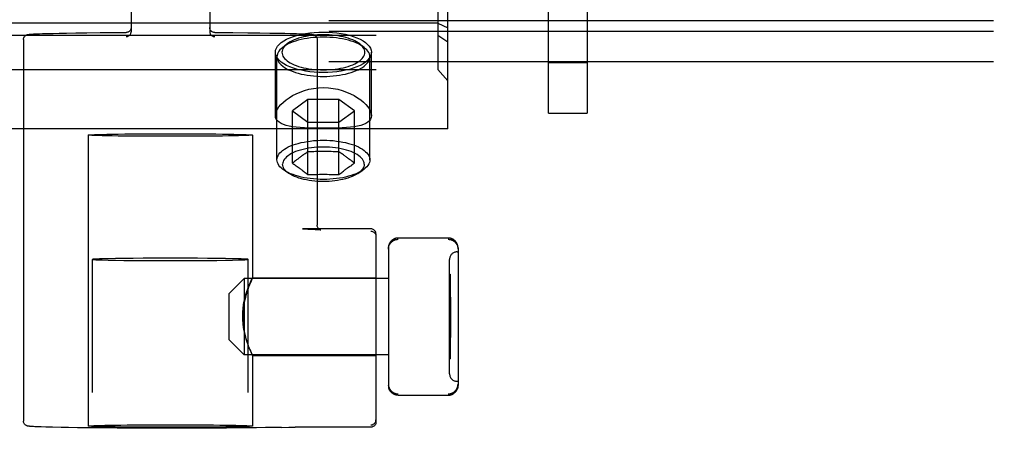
# Model space of a CAD drawing. Header units: inches. Extents: x 0 to 243, y 0 to 157.
# Tile 44 of 69: x 126.469 to 128.448, y 93.359 to 94.221. Entities that reach past the tile are written whole.
import ezdxf

# ---------------------------------------------------------------- set-up
doc = ezdxf.new("R2010")
doc.units = ezdxf.units.IN
doc.header["$LTSCALE"] = 13.357143
doc.header["$MEASUREMENT"] = 0
doc.linetypes.add('HIDDEN', pattern=[0.2, 0.1, -0.1])
doc.layers.add('DEFAULT_2', color=8, linetype='HIDDEN')

msp = doc.modelspace()

# ---------------------------------------------------------------- linework, layer by layer
at = {"layer": 'DEFAULT_2', "color": 8, "linetype": 'HIDDEN'}
for p, q in [((127.5315, 94.0329), (127.5315, 95.1249)), ((127.6095, 95.1249), (127.6095, 94.0329)), ((126.693, 94.7731), (126.693, 94.1969)), ((126.851, 94.7731), (126.851, 94.1969)), ((127.3295, 94.0019), (127.3295, 94.5639)), ((127.3095, 94.4445), (127.3095, 94.1212)), ((131.0975, 94.219), (49.079, 94.219)), ((127.3095, 94.2143), (125.8495, 94.2143)), ((127.3095, 94.2143), (127.3295, 94.2045)), ((131.0975, 94.1972), (49.1095, 94.1972)), ((126.4945, 94.1922), (126.4971, 94.1923)), ((126.4971, 94.1923), (126.5003, 94.1925)), ((126.5003, 94.1925), (126.5042, 94.1927)), ((126.5042, 94.1927), (126.5091, 94.1929)), ((126.5091, 94.1929), (126.5151, 94.1931)), ((126.5151, 94.1931), (126.5266, 94.1934)), ((126.5266, 94.1934), (126.5366, 94.1936)), ((126.5366, 94.1936), (126.5487, 94.1939)), ((126.5487, 94.1939), (126.5636, 94.1941)), ((126.5636, 94.1941), (126.5818, 94.1944)), ((126.5818, 94.1944), (126.604, 94.1947)), ((126.604, 94.1947), (126.631, 94.195)), ((126.861, 94.1953), (126.8974, 94.1951)), ((126.8974, 94.1951), (126.9274, 94.1948)), ((126.9274, 94.1948), (126.952, 94.1946)), ((126.952, 94.1946), (126.9721, 94.1943)), ((126.9721, 94.1943), (126.9885, 94.194)), ((126.9885, 94.194), (127.0019, 94.1937)), ((127.0019, 94.1937), (127.0129, 94.1935)), ((127.0129, 94.1935), (127.0257, 94.1932)), ((127.0257, 94.1932), (127.0323, 94.1929)), ((127.0323, 94.1929), (127.0376, 94.1928)), ((127.0376, 94.1928), (127.042, 94.1926)), ((127.042, 94.1926), (127.0455, 94.1924)), ((125.8495, 94.1898), (127.3095, 94.1898)), ((126.477, 94.1812), (126.477, 93.4142)), ((127.067, 94.1812), (127.067, 93.8082)), ((127.3095, 94.1898), (127.3295, 94.1766)), ((126.983, 94.0282), (126.983, 94.1555)), ((127.0058, 94.1719), (126.997, 94.1648)), ((127.1531, 94.1719), (127.162, 94.1648)), ((127.176, 94.0282), (127.176, 94.1555)), ((131.0975, 94.1362), (49.1095, 94.1362)), ((126.9862, 93.9394), (126.9862, 94.1465)), ((127.1727, 93.9394), (127.1727, 94.1465)), ((127.5315, 94.1349), (127.6095, 94.1349)), ((125.8495, 94.1212), (127.3095, 94.1212)), ((127.3095, 94.1212), (127.3295, 94.0982)), ((127.0483, 94.0605), (127.0171, 94.0377)), ((127.0483, 93.9096), (127.0483, 94.0605)), ((127.1107, 94.0605), (127.0483, 94.0605)), ((127.1107, 93.9096), (127.1107, 94.0605)), ((127.1418, 94.0377), (127.1107, 94.0605)), ((127.0171, 93.9325), (127.0171, 94.0377)), ((127.0171, 94.0377), (127.0483, 94.0149)), ((127.1107, 94.0149), (127.1418, 94.0377)), ((127.1418, 93.9325), (127.1418, 94.0377)), ((127.0483, 94.0149), (127.1107, 94.0149)), ((127.5315, 94.0329), (127.6095, 94.0329)), ((127.3295, 94.0019), (125.8295, 94.0019)), ((126.607, 93.9892), (126.607, 93.4042)), ((126.7398, 93.9917), (126.772, 93.9917)), ((126.8042, 93.9867), (126.772, 93.9866)), ((126.937, 93.9892), (126.937, 93.7022)), ((127.0214, 93.9359), (127.0192, 93.9342)), ((127.0235, 93.9376), (127.0214, 93.9359)), ((127.0257, 93.9393), (127.0235, 93.9376)), ((127.0278, 93.9409), (127.0257, 93.9393)), ((127.1301, 93.9417), (127.1279, 93.9434)), ((127.1322, 93.9401), (127.1301, 93.9417)), ((127.1343, 93.9385), (127.1322, 93.9401)), ((127.1365, 93.9368), (127.1343, 93.9385)), ((127.1386, 93.9351), (127.1365, 93.9368)), ((127.0101, 93.912), (127.0005, 93.9184)), ((127.0192, 93.9342), (127.0171, 93.9325)), ((127.0171, 93.9325), (127.0182, 93.9318)), ((127.0225, 93.9289), (127.0246, 93.9275)), ((127.0246, 93.9275), (127.0267, 93.926)), ((127.0267, 93.926), (127.0288, 93.9245)), ((127.1279, 93.923), (127.1301, 93.9245)), ((127.1301, 93.9245), (127.1322, 93.926)), ((127.1322, 93.926), (127.1343, 93.9275)), ((127.1489, 93.912), (127.1584, 93.9184)), ((127.0374, 93.8005), (127.0373, 93.8005)), ((127.0373, 93.8005), (127.0484, 93.8002)), ((127.175, 93.8005), (127.0374, 93.8005)), ((127.0484, 93.8002), (127.0541, 93.8)), ((127.0541, 93.8), (127.0588, 93.7998)), ((127.0588, 93.7998), (127.0626, 93.7996)), ((127.0626, 93.7996), (127.0656, 93.7995)), ((127.185, 93.7905), (127.185, 93.4119)), ((127.23, 93.7823), (127.33, 93.7823)), ((127.21, 93.7622), (127.21, 93.4863)), ((127.35, 93.7622), (127.35, 93.4863)), ((126.6157, 58.7433), (126.6157, 93.7392)), ((126.6469, 93.7406), (126.6348, 93.7404)), ((126.6615, 93.7409), (126.6469, 93.7406)), ((126.6469, 93.7378), (126.6615, 93.7375)), ((126.6783, 93.7411), (126.6615, 93.7409)), ((126.6615, 93.7375), (126.6783, 93.7373)), ((126.6971, 93.7413), (126.6783, 93.7411)), ((126.6783, 93.7373), (126.6971, 93.7371)), ((126.7174, 93.7415), (126.6971, 93.7413)), ((126.6971, 93.7371), (126.7174, 93.737)), ((126.7388, 93.7416), (126.7174, 93.7415)), ((126.7608, 93.7416), (126.7388, 93.7416)), ((126.7831, 93.7416), (126.7608, 93.7416)), ((126.8052, 93.7416), (126.7831, 93.7416)), ((126.8266, 93.7415), (126.8052, 93.7416)), ((126.8469, 93.7413), (126.8266, 93.7415)), ((126.8266, 93.737), (126.8469, 93.7371)), ((126.8656, 93.7411), (126.8469, 93.7413)), ((126.8469, 93.7371), (126.8656, 93.7373)), ((126.8825, 93.7409), (126.8656, 93.7411)), ((126.8656, 93.7373), (126.8825, 93.7375)), ((126.8971, 93.7406), (126.8825, 93.7409)), ((126.8825, 93.7375), (126.8971, 93.7378)), ((126.8971, 93.7378), (126.9091, 93.7381)), ((126.9282, 58.7433), (126.9282, 93.7392)), ((127.333, 93.5092), (127.333, 93.7392)), ((127.348, 93.7542), (127.35, 93.7542)), ((126.7174, 93.737), (126.7388, 93.7369)), ((126.7388, 93.7369), (126.7608, 93.7368)), ((126.7608, 93.7368), (126.7831, 93.7368)), ((126.7831, 93.7368), (126.8052, 93.7369)), ((126.8052, 93.7369), (126.8266, 93.737)), ((126.89, 93.6707), (126.92, 93.7007)), ((126.92, 93.7007), (126.92, 93.5477)), ((127.21, 93.7007), (126.92, 93.7007)), ((126.9369, 93.7022), (127.185, 93.7022)), ((127.333, 93.7092), (127.334, 93.7092)), ((127.333, 93.7077), (127.334, 93.7077)), ((127.334, 93.7092), (127.334, 93.5392)), ((126.89, 93.5777), (126.89, 93.6707)), ((127.335, 93.6632), (127.333, 93.6632)), ((127.335, 93.6617), (127.333, 93.6617)), ((127.335, 93.6582), (127.333, 93.6582)), ((127.335, 93.6632), (127.335, 93.5819)), ((127.335, 93.6567), (127.333, 93.6567)), ((127.333, 93.6306), (127.335, 93.6306)), ((127.333, 93.6291), (127.335, 93.6291)), ((127.333, 93.6285), (127.335, 93.6285)), ((127.333, 93.6282), (127.335, 93.6282)), ((127.333, 93.627), (127.335, 93.627)), ((127.333, 93.6267), (127.335, 93.6267)), ((127.335, 93.6261), (127.333, 93.6261)), ((127.335, 93.6246), (127.333, 93.6246)), ((127.335, 93.5964), (127.333, 93.5964)), ((127.333, 93.5884), (127.335, 93.5884)), ((127.333, 93.5869), (127.335, 93.5869)), ((127.333, 93.5834), (127.335, 93.5834)), ((127.333, 93.5826), (127.335, 93.5826)), ((127.333, 93.5819), (127.335, 93.5819)), ((126.89, 93.5777), (126.92, 93.5477)), ((127.21, 93.5477), (126.92, 93.5477)), ((126.9369, 93.5462), (127.185, 93.5462)), ((126.937, 93.5462), (126.937, 93.4042)), ((127.333, 93.5407), (127.334, 93.5407)), ((127.333, 93.5392), (127.334, 93.5392)), ((127.21, 93.4855), (127.21, 93.4863)), ((127.21, 93.4856), (127.21, 93.4848)), ((127.21, 93.4849), (127.2101, 93.4841)), ((127.2101, 93.4841), (127.2102, 93.4834)), ((127.2102, 93.4834), (127.2103, 93.4826)), ((127.2103, 93.4827), (127.2105, 93.4819)), ((127.2104, 93.4819), (127.2106, 93.4812)), ((127.2106, 93.4812), (127.2108, 93.4805)), ((127.211, 93.4798), (127.2108, 93.4805)), ((127.348, 93.4942), (127.35, 93.4942)), ((127.3489, 93.4798), (127.3487, 93.4791)), ((127.3491, 93.4805), (127.3489, 93.4798)), ((127.3493, 93.4812), (127.3491, 93.4805)), ((127.3495, 93.482), (127.3493, 93.4812)), ((127.3496, 93.4827), (127.3495, 93.4819)), ((127.3498, 93.4834), (127.3496, 93.4826)), ((127.3499, 93.4841), (127.3498, 93.4834)), ((127.35, 93.4856), (127.3499, 93.4848)), ((127.3499, 93.4849), (127.3499, 93.4841)), ((127.35, 93.4863), (127.35, 93.4855)), ((127.2182, 93.47), (127.2176, 93.4705)), ((127.2188, 93.4696), (127.2182, 93.4701)), ((127.2194, 93.4692), (127.2188, 93.4696)), ((127.22, 93.4689), (127.2194, 93.4693)), ((127.2206, 93.4685), (127.22, 93.4689)), ((127.2212, 93.4682), (127.2206, 93.4685)), ((127.2219, 93.4679), (127.2212, 93.4682)), ((127.2225, 93.4676), (127.2218, 93.4679)), ((127.2232, 93.4674), (127.2225, 93.4677)), ((127.2239, 93.4672), (127.2231, 93.4674)), ((127.2245, 93.4669), (127.2238, 93.4672)), ((127.2252, 93.4668), (127.2245, 93.467)), ((127.2259, 93.4666), (127.2251, 93.4668)), ((127.2266, 93.4665), (127.2258, 93.4666)), ((127.2273, 93.4664), (127.2265, 93.4665)), ((127.228, 93.4663), (127.2272, 93.4664)), ((127.2287, 93.4662), (127.2279, 93.4663)), ((127.2294, 93.4662), (127.2286, 93.4662)), ((127.23, 93.4662), (127.2293, 93.4662)), ((127.23, 93.4662), (127.33, 93.4662)), ((127.3307, 93.4662), (127.33, 93.4662)), ((127.3306, 93.4662), (127.3314, 93.4662)), ((127.3313, 93.4662), (127.3321, 93.4663)), ((127.332, 93.4663), (127.3327, 93.4664)), ((127.3327, 93.4664), (127.3334, 93.4665)), ((127.3334, 93.4665), (127.3341, 93.4666)), ((127.3341, 93.4666), (127.3348, 93.4668)), ((127.3347, 93.4668), (127.3355, 93.467)), ((127.3354, 93.467), (127.3361, 93.4672)), ((127.3361, 93.4672), (127.3368, 93.4674)), ((127.3368, 93.4674), (127.3375, 93.4677)), ((127.3374, 93.4676), (127.3381, 93.4679)), ((127.3381, 93.4679), (127.3387, 93.4682)), ((127.3387, 93.4682), (127.3394, 93.4685)), ((127.3393, 93.4685), (127.34, 93.4689)), ((127.34, 93.4689), (127.3406, 93.4693)), ((127.3406, 93.4692), (127.3412, 93.4696)), ((127.3487, 93.4791), (127.3484, 93.4784)), ((126.4996, 93.4029), (126.4968, 93.4031)), ((126.5031, 93.4028), (126.4996, 93.4029)), ((126.5072, 93.4026), (126.5031, 93.4028)), ((126.5123, 93.4024), (126.5072, 93.4026)), ((126.522, 93.4021), (126.5123, 93.4024)), ((126.5351, 93.4018), (126.522, 93.4021)), ((126.5525, 93.4015), (126.5351, 93.4018)), ((126.5673, 93.4012), (126.5525, 93.4015)), ((126.5852, 93.4009), (126.5673, 93.4012)), ((126.607, 93.4007), (126.5852, 93.4009)), ((126.6334, 93.4004), (126.607, 93.4007)), ((126.6851, 93.4064), (126.7124, 93.4066)), ((126.7124, 93.4066), (126.7417, 93.4067)), ((126.7417, 93.4018), (126.7124, 93.4019)), ((126.7417, 93.4067), (126.772, 93.4068)), ((126.772, 93.4017), (126.7417, 93.4018)), ((126.772, 93.4068), (126.8023, 93.4067)), ((126.8023, 93.4018), (126.772, 93.4017)), ((126.8023, 93.4067), (126.8316, 93.4066)), ((126.8316, 93.4019), (126.8023, 93.4018)), ((126.8588, 93.4021), (126.8316, 93.4019)), ((126.995, 93.4015), (127.0102, 93.4018)), ((127.0102, 93.4018), (127.0137, 93.4019)), ((127.0137, 93.4019), (127.018, 93.4019)), ((127.018, 93.4019), (127.0228, 93.4019)), ((127.175, 93.4019), (127.0228, 93.4019)), ((126.6653, 93.4002), (126.6334, 93.4004)), ((126.704, 93.4), (126.6653, 93.4002))]:
    msp.add_line(p, q, dxfattribs=at)
for points in [[(126.477, 94.1812), (126.4772, 94.1831), (126.4777, 94.1848), (126.4784, 94.1864), (126.4793, 94.1876), (126.4802, 94.1886), (126.4811, 94.1893), (126.4819, 94.1898), (126.4827, 94.1903), (126.4835, 94.1906), (126.4841, 94.1909), (126.4847, 94.191), (126.4852, 94.1912), (126.4857, 94.1913), (126.4861, 94.1914), (126.4866, 94.1914), (126.487, 94.1915), (126.4875, 94.1916), (126.4881, 94.1916), (126.4886, 94.1917), (126.4892, 94.1918), (126.4899, 94.1918), (126.4906, 94.1919), (126.4914, 94.192), (126.4924, 94.192), (126.4934, 94.1921), (126.4945, 94.1922)], [(126.631, 94.195), (126.664, 94.1952), (126.6829, 94.1953)], [(126.693, 94.2054), (126.6929, 94.2041), (126.6927, 94.2029), (126.6923, 94.2017), (126.6917, 94.2005), (126.691, 94.1995), (126.6902, 94.1985), (126.6892, 94.1976), (126.6881, 94.1968), (126.6869, 94.1962), (126.6857, 94.1957), (126.6843, 94.1954), (126.683, 94.1953)], [(126.683, 94.187), (126.6843, 94.1871), (126.6857, 94.1873), (126.6869, 94.1878), (126.6881, 94.1884), (126.6892, 94.1891), (126.6902, 94.19), (126.691, 94.191), (126.6917, 94.1921), (126.6923, 94.1932), (126.6927, 94.1944), (126.6929, 94.1956), (126.693, 94.1969)], [(126.861, 94.1953), (126.8596, 94.1954), (126.8583, 94.1957), (126.857, 94.1962), (126.8558, 94.1968), (126.8547, 94.1976), (126.8538, 94.1985), (126.8529, 94.1995), (126.8522, 94.2005), (126.8517, 94.2017), (126.8513, 94.2029), (126.8511, 94.2041), (126.851, 94.2054)], [(126.851, 94.1969), (126.8511, 94.1956), (126.8513, 94.1944), (126.8517, 94.1932), (126.8522, 94.1921), (126.8529, 94.191), (126.8538, 94.19), (126.8547, 94.1891), (126.8558, 94.1884), (126.857, 94.1878), (126.8583, 94.1873), (126.8596, 94.1871), (126.861, 94.187)], [(127.0272, 94.1898), (127.0352, 94.1918), (127.0435, 94.1934), (127.0522, 94.1946), (127.0611, 94.1956), (127.0702, 94.1961), (127.0795, 94.1963)], [(127.0455, 94.1924), (127.0484, 94.1922), (127.0496, 94.1922), (127.0507, 94.1921), (127.0517, 94.192), (127.0526, 94.192), (127.0534, 94.1919), (127.0541, 94.1918), (127.0548, 94.1918), (127.0554, 94.1917), (127.056, 94.1916), (127.0565, 94.1916), (127.0569, 94.1915), (127.0574, 94.1914), (127.0579, 94.1913), (127.0583, 94.1913), (127.0588, 94.1911), (127.0593, 94.191), (127.0598, 94.1908), (127.0605, 94.1906), (127.0613, 94.1903), (127.0621, 94.1898), (127.0629, 94.1893), (127.0637, 94.1886), (127.0646, 94.1877), (127.0655, 94.1864), (127.0663, 94.1849), (127.0668, 94.1831), (127.067, 94.1812)], [(127.0795, 94.1963), (127.0887, 94.1961), (127.0978, 94.1956), (127.1067, 94.1946), (127.1154, 94.1934), (127.1237, 94.1918), (127.1317, 94.1898)], [(126.983, 94.1555), (126.9835, 94.1596), (126.9849, 94.1636), (126.9873, 94.1676), (126.9906, 94.1714), (126.9948, 94.175), (126.9998, 94.1785), (127.0056, 94.1818), (127.0122, 94.1847), (127.0193, 94.1874), (127.0272, 94.1898)], [(127.0795, 94.1859), (127.0729, 94.1858), (127.0663, 94.1855), (127.0598, 94.185), (127.0533, 94.1843), (127.047, 94.1834), (127.0408, 94.1823), (127.0349, 94.1811), (127.0291, 94.1796), (127.0237, 94.178), (127.0185, 94.1763), (127.0136, 94.1743), (127.009, 94.1723), (127.0049, 94.1701), (127.0011, 94.1678), (126.9977, 94.1654), (126.997, 94.1648)], [(127.0795, 94.1907), (127.0736, 94.1906), (127.0677, 94.1903), (127.0619, 94.1899), (127.0561, 94.1893), (127.0505, 94.1885), (127.045, 94.1875), (127.0397, 94.1864), (127.0345, 94.1851), (127.0296, 94.1837), (127.025, 94.1821), (127.0207, 94.1804), (127.0166, 94.1786), (127.0129, 94.1766), (127.0095, 94.1746), (127.0064, 94.1724), (127.0058, 94.1719)], [(127.1531, 94.1719), (127.1525, 94.1724), (127.1495, 94.1746), (127.1461, 94.1766), (127.1423, 94.1786), (127.1383, 94.1804), (127.1339, 94.1821), (127.1293, 94.1837), (127.1244, 94.1851), (127.1193, 94.1864), (127.114, 94.1875), (127.1085, 94.1885), (127.1028, 94.1893), (127.0971, 94.1899), (127.0912, 94.1903), (127.0854, 94.1906), (127.0795, 94.1907)], [(127.162, 94.1648), (127.1613, 94.1654), (127.1579, 94.1678), (127.1541, 94.1701), (127.1499, 94.1723), (127.1454, 94.1743), (127.1405, 94.1763), (127.1353, 94.178), (127.1298, 94.1796), (127.1241, 94.1811), (127.1181, 94.1823), (127.1119, 94.1834), (127.1056, 94.1843), (127.0992, 94.185), (127.0927, 94.1855), (127.0861, 94.1858), (127.0795, 94.1859)], [(127.1317, 94.1898), (127.1396, 94.1874), (127.1468, 94.1847), (127.1533, 94.1818), (127.1592, 94.1785), (127.1642, 94.175), (127.1684, 94.1714), (127.1717, 94.1676), (127.1741, 94.1636), (127.1755, 94.1596), (127.176, 94.1555)], [(127.0272, 94.1212), (127.0193, 94.1236), (127.0122, 94.1263), (127.0056, 94.1293), (126.9998, 94.1325), (126.9948, 94.136), (126.9906, 94.1397), (126.9873, 94.1435), (126.9849, 94.1474), (126.9835, 94.1515), (126.983, 94.1555)], [(126.997, 94.1648), (126.9947, 94.1628), (126.9921, 94.1602), (126.99, 94.1576), (126.9884, 94.1548), (126.9872, 94.1521), (126.9865, 94.1493), (126.9862, 94.1465)], [(127.0058, 94.1719), (127.0038, 94.1701), (127.0015, 94.1678), (126.9996, 94.1654), (126.9981, 94.163), (126.9971, 94.1605), (126.9964, 94.158), (126.9962, 94.1555), (126.9964, 94.153), (126.9971, 94.1505), (126.9981, 94.148), (126.9996, 94.1456), (127.0015, 94.1432), (127.0038, 94.1409), (127.0064, 94.1386), (127.0095, 94.1365), (127.0129, 94.1344), (127.0166, 94.1325), (127.0207, 94.1306), (127.025, 94.1289), (127.0296, 94.1273), (127.0345, 94.1259), (127.0397, 94.1246), (127.045, 94.1235), (127.0505, 94.1225), (127.0561, 94.1217), (127.0619, 94.1211), (127.0677, 94.1207), (127.0736, 94.1204), (127.0795, 94.1203)], [(127.0795, 94.1203), (127.0854, 94.1204), (127.0912, 94.1207), (127.0971, 94.1211), (127.1028, 94.1217), (127.1085, 94.1225), (127.114, 94.1235), (127.1193, 94.1246), (127.1244, 94.1259), (127.1293, 94.1273), (127.1339, 94.1289), (127.1383, 94.1306), (127.1423, 94.1325), (127.1461, 94.1344), (127.1495, 94.1365), (127.1525, 94.1386), (127.1552, 94.1409), (127.1575, 94.1432), (127.1593, 94.1456), (127.1608, 94.148), (127.1619, 94.1505), (127.1625, 94.153), (127.1627, 94.1555), (127.1625, 94.158), (127.1619, 94.1605), (127.1608, 94.163), (127.1593, 94.1654), (127.1575, 94.1678), (127.1552, 94.1701), (127.1531, 94.1719)], [(127.176, 94.1555), (127.1755, 94.1515), (127.1741, 94.1474), (127.1717, 94.1435), (127.1684, 94.1397), (127.1642, 94.136), (127.1592, 94.1325), (127.1533, 94.1293), (127.1468, 94.1263), (127.1396, 94.1236), (127.1317, 94.1212)], [(127.1727, 94.1465), (127.1725, 94.1493), (127.1718, 94.1521), (127.1706, 94.1548), (127.1689, 94.1576), (127.1668, 94.1602), (127.1643, 94.1628), (127.162, 94.1648)], [(126.9862, 94.1465), (126.9865, 94.1436), (126.9872, 94.1408), (126.9884, 94.1381), (126.99, 94.1353), (126.9921, 94.1327), (126.9947, 94.1301), (126.9977, 94.1276), (127.0011, 94.1251), (127.0049, 94.1228), (127.009, 94.1206), (127.0136, 94.1186), (127.0185, 94.1166), (127.0237, 94.1149), (127.0291, 94.1133), (127.0349, 94.1118), (127.0408, 94.1106), (127.047, 94.1095), (127.0533, 94.1086), (127.0598, 94.1079), (127.0663, 94.1074), (127.0729, 94.1071), (127.0795, 94.107)], [(127.0795, 94.107), (127.0861, 94.1071), (127.0927, 94.1074), (127.0992, 94.1079), (127.1056, 94.1086), (127.1119, 94.1095), (127.1181, 94.1106), (127.1241, 94.1118), (127.1298, 94.1133), (127.1353, 94.1149), (127.1405, 94.1166), (127.1454, 94.1186), (127.1499, 94.1206), (127.1541, 94.1228), (127.1579, 94.1251), (127.1613, 94.1276), (127.1643, 94.1301), (127.1668, 94.1327), (127.1689, 94.1353), (127.1706, 94.1381), (127.1718, 94.1408), (127.1725, 94.1436), (127.1727, 94.1465)], [(127.0795, 94.1147), (127.0702, 94.1149), (127.0611, 94.1155), (127.0522, 94.1164), (127.0435, 94.1177), (127.0352, 94.1193), (127.0272, 94.1212)], [(127.1317, 94.1212), (127.1237, 94.1193), (127.1154, 94.1177), (127.1067, 94.1164), (127.0978, 94.1155), (127.0887, 94.1149), (127.0795, 94.1147)], [(126.983, 94.0282), (126.9834, 94.0323), (126.9848, 94.0367), (126.9871, 94.0412), (126.9902, 94.0459), (126.9942, 94.0506), (126.999, 94.0553), (127.0045, 94.0599), (127.0107, 94.0643), (127.0176, 94.0685), (127.025, 94.0723), (127.0329, 94.0757), (127.0414, 94.0787), (127.0504, 94.0811), (127.0598, 94.0829), (127.0695, 94.084), (127.0795, 94.0845)], [(127.0795, 94.0845), (127.0895, 94.084), (127.0991, 94.0829), (127.1085, 94.0811), (127.1175, 94.0787), (127.126, 94.0757), (127.134, 94.0723), (127.1414, 94.0685), (127.1482, 94.0643), (127.1544, 94.0599), (127.1599, 94.0553), (127.1647, 94.0506), (127.1687, 94.0459), (127.1718, 94.0412), (127.1741, 94.0367), (127.1755, 94.0323), (127.176, 94.0282)], [(127.0795, 94.0029), (127.0695, 94.0029), (127.0598, 94.0031), (127.0504, 94.0033), (127.0414, 94.0037), (127.033, 94.0043), (127.025, 94.005), (127.0176, 94.0059), (127.0108, 94.0071), (127.0046, 94.0085), (126.999, 94.0103), (126.9943, 94.0124), (126.9903, 94.0148), (126.9871, 94.0176), (126.9848, 94.0208), (126.9834, 94.0243), (126.983, 94.0282)], [(127.176, 94.0282), (127.1755, 94.0243), (127.1741, 94.0208), (127.1718, 94.0176), (127.1687, 94.0148), (127.1647, 94.0124), (127.1599, 94.0103), (127.1544, 94.0085), (127.1482, 94.0071), (127.1413, 94.0059), (127.1339, 94.005), (127.126, 94.0043), (127.1175, 94.0037), (127.1085, 94.0033), (127.0991, 94.0031), (127.0894, 94.0029), (127.0795, 94.0029)], [(126.607, 93.9892), (126.6078, 93.9894), (126.6101, 93.9897), (126.6141, 93.9899), (126.6195, 93.9902), (126.6265, 93.9904), (126.6348, 93.9906), (126.6444, 93.9908), (126.6553, 93.991), (126.6673, 93.9911), (126.6803, 93.9913), (126.6942, 93.9914), (126.7088, 93.9915), (126.7241, 93.9916), (126.7398, 93.9917)], [(126.772, 93.9866), (126.7398, 93.9867), (126.7241, 93.9868), (126.7088, 93.9868), (126.6942, 93.9869), (126.6803, 93.9871), (126.6673, 93.9872), (126.6553, 93.9874), (126.6444, 93.9876), (126.6348, 93.9878), (126.6265, 93.988), (126.6195, 93.9882), (126.6141, 93.9884), (126.6101, 93.9887), (126.6078, 93.9889), (126.607, 93.9892)], [(126.772, 93.9917), (126.8042, 93.9917), (126.8199, 93.9916), (126.8351, 93.9915), (126.8498, 93.9914), (126.8636, 93.9913), (126.8766, 93.9911), (126.8886, 93.991), (126.8995, 93.9908), (126.9092, 93.9906), (126.9175, 93.9904), (126.9244, 93.9902), (126.9299, 93.9899), (126.9338, 93.9897), (126.9362, 93.9894), (126.937, 93.9892)], [(126.937, 93.9892), (126.9362, 93.9889), (126.9338, 93.9887), (126.9299, 93.9884), (126.9244, 93.9882), (126.9175, 93.988), (126.9092, 93.9878), (126.8995, 93.9876), (126.8886, 93.9874), (126.8766, 93.9872), (126.8636, 93.9871), (126.8498, 93.9869), (126.8351, 93.9868), (126.8199, 93.9868), (126.8042, 93.9867)], [(126.9862, 93.9394), (126.9865, 93.9422), (126.9872, 93.945), (126.9884, 93.9478), (126.99, 93.9505), (126.9921, 93.9531), (126.9947, 93.9557), (126.9976, 93.9583), (127.001, 93.9607), (127.0048, 93.963), (127.009, 93.9652), (127.0135, 93.9672), (127.0184, 93.9692), (127.0236, 93.9709), (127.0291, 93.9725), (127.0348, 93.974), (127.0407, 93.9752), (127.0469, 93.9763), (127.0532, 93.9772), (127.0597, 93.9779), (127.0662, 93.9784), (127.0728, 93.9787), (127.0795, 93.9788)], [(127.0795, 93.9788), (127.0861, 93.9787), (127.0927, 93.9784), (127.0993, 93.9779), (127.1057, 93.9772), (127.1121, 93.9763), (127.1182, 93.9752), (127.1242, 93.974), (127.1299, 93.9725), (127.1354, 93.9709), (127.1405, 93.9692), (127.1454, 93.9672), (127.1499, 93.9652), (127.1541, 93.963), (127.1579, 93.9607), (127.1613, 93.9583), (127.1643, 93.9557), (127.1668, 93.9531), (127.1689, 93.9505), (127.1706, 93.9478), (127.1718, 93.945), (127.1725, 93.9422), (127.1727, 93.9394)], [(127.1614, 93.9304), (127.1612, 93.933), (127.1605, 93.9356), (127.1594, 93.9381), (127.1578, 93.9406), (127.1557, 93.943), (127.1533, 93.9454), (127.1504, 93.9477), (127.1472, 93.9499), (127.1435, 93.952), (127.1395, 93.9539), (127.1352, 93.9558), (127.1306, 93.9575), (127.1256, 93.959), (127.1204, 93.9604), (127.115, 93.9616), (127.1094, 93.9626), (127.1036, 93.9635), (127.0977, 93.9642), (127.0917, 93.9646), (127.0856, 93.9649), (127.0795, 93.965), (127.0734, 93.9649), (127.0673, 93.9646), (127.0612, 93.9642), (127.0553, 93.9635), (127.0495, 93.9626), (127.0439, 93.9616), (127.0385, 93.9604), (127.0333, 93.959), (127.0284, 93.9575), (127.0237, 93.9558), (127.0194, 93.9539), (127.0154, 93.952), (127.0118, 93.9499), (127.0085, 93.9477), (127.0056, 93.9454), (127.0032, 93.943), (127.0012, 93.9406), (126.9996, 93.9381), (126.9984, 93.9356), (126.9978, 93.933), (126.9975, 93.9304)], [(127.0483, 93.9553), (127.0464, 93.9541), (127.0446, 93.9528), (127.0428, 93.9516), (127.041, 93.9505), (127.0394, 93.9493), (127.0378, 93.9482), (127.0363, 93.9471), (127.0348, 93.9461), (127.0335, 93.9451), (127.0322, 93.9442), (127.0311, 93.9434), (127.0299, 93.9425), (127.0278, 93.9409)], [(127.1107, 93.9553), (127.1067, 93.9554), (127.1028, 93.9556), (127.099, 93.9557), (127.0951, 93.9558), (127.0912, 93.9559), (127.0873, 93.9559), (127.0834, 93.956), (127.0795, 93.956), (127.0755, 93.956), (127.0716, 93.9559), (127.0677, 93.9559), (127.0638, 93.9558), (127.06, 93.9557), (127.0561, 93.9556), (127.0522, 93.9554), (127.0483, 93.9553)], [(127.1279, 93.9434), (127.1267, 93.9442), (127.1255, 93.9451), (127.1241, 93.9461), (127.1227, 93.9471), (127.1212, 93.9482), (127.1196, 93.9493), (127.1179, 93.9505), (127.1162, 93.9517), (127.1144, 93.9528), (127.1125, 93.9541), (127.1107, 93.9553)], [(127.0005, 93.9184), (126.9976, 93.9205), (126.9947, 93.923), (126.9921, 93.9256), (126.99, 93.9283), (126.9884, 93.931), (126.9872, 93.9338), (126.9865, 93.9366), (126.9862, 93.9394)], [(127.1418, 93.9325), (127.1408, 93.9333), (127.1386, 93.9351)], [(127.1727, 93.9394), (127.1725, 93.9366), (127.1718, 93.9338), (127.1706, 93.931), (127.1689, 93.9283), (127.1668, 93.9256), (127.1643, 93.923), (127.1613, 93.9205), (127.1584, 93.9184)], [(127.0101, 93.912), (127.0076, 93.9138), (127.0049, 93.916), (127.0027, 93.9183), (127.0009, 93.9206), (126.9994, 93.923), (126.9984, 93.9255), (126.9977, 93.9279), (126.9975, 93.9304)], [(127.0795, 93.9), (127.0728, 93.9001), (127.0662, 93.9004), (127.0597, 93.9009), (127.0532, 93.9016), (127.0469, 93.9025), (127.0407, 93.9035), (127.0348, 93.9048), (127.0291, 93.9062), (127.0236, 93.9078), (127.0184, 93.9096), (127.0135, 93.9115), (127.009, 93.9136), (127.0048, 93.9158), (127.001, 93.9181), (127.0005, 93.9184)], [(127.0182, 93.9318), (127.0203, 93.9304), (127.0214, 93.9297), (127.0225, 93.9289)], [(127.0288, 93.9245), (127.0311, 93.923), (127.0322, 93.9221), (127.0335, 93.9212), (127.0348, 93.9202), (127.0363, 93.9191), (127.0378, 93.918), (127.0394, 93.9167), (127.041, 93.9154), (127.0428, 93.9141), (127.0446, 93.9127), (127.0464, 93.9112), (127.0483, 93.9096)], [(127.1584, 93.9184), (127.1579, 93.9181), (127.1541, 93.9158), (127.1499, 93.9136), (127.1454, 93.9115), (127.1405, 93.9096), (127.1354, 93.9078), (127.1299, 93.9062), (127.1242, 93.9048), (127.1182, 93.9035), (127.1121, 93.9025), (127.1057, 93.9016), (127.0993, 93.9009), (127.0927, 93.9004), (127.0861, 93.9001), (127.0795, 93.9)], [(127.1107, 93.9096), (127.1125, 93.9112), (127.1144, 93.9127), (127.1162, 93.9141), (127.1179, 93.9155), (127.1196, 93.9167), (127.1212, 93.918), (127.1227, 93.9191), (127.1241, 93.9202), (127.1255, 93.9212), (127.1267, 93.9221), (127.1279, 93.923)], [(127.1343, 93.9275), (127.1365, 93.9289), (127.1376, 93.9297)], [(127.1376, 93.9297), (127.1397, 93.9311), (127.1408, 93.9318), (127.1418, 93.9325)], [(127.1614, 93.9304), (127.1612, 93.9279), (127.1606, 93.9255), (127.1595, 93.923), (127.1581, 93.9206), (127.1562, 93.9183), (127.154, 93.916), (127.1514, 93.9138), (127.1489, 93.912)], [(127.0795, 93.8958), (127.0736, 93.8959), (127.0678, 93.8961), (127.0621, 93.8966), (127.0564, 93.8972), (127.0508, 93.8979), (127.0454, 93.8989), (127.0402, 93.9), (127.0352, 93.9013), (127.0304, 93.9027), (127.0258, 93.9042), (127.0215, 93.9059), (127.0175, 93.9077), (127.0139, 93.9096), (127.0105, 93.9117), (127.0101, 93.912)], [(127.0483, 93.9096), (127.0522, 93.9098), (127.0561, 93.9099), (127.06, 93.9101), (127.0638, 93.9102), (127.0677, 93.9102), (127.0716, 93.9103), (127.0755, 93.9103), (127.0795, 93.9103), (127.0834, 93.9103), (127.0873, 93.9103), (127.0912, 93.9102), (127.0951, 93.9102), (127.099, 93.9101), (127.1028, 93.9099), (127.1067, 93.9098), (127.1107, 93.9096)], [(127.1489, 93.912), (127.1484, 93.9117), (127.1451, 93.9096), (127.1414, 93.9077), (127.1374, 93.9059), (127.1331, 93.9042), (127.1286, 93.9027), (127.1238, 93.9013), (127.1187, 93.9), (127.1135, 93.8989), (127.1081, 93.8979), (127.1026, 93.8972), (127.0969, 93.8966), (127.0911, 93.8961), (127.0853, 93.8959), (127.0795, 93.8958)], [(127.0656, 93.7995), (127.068, 93.7993), (127.069, 93.7992), (127.0699, 93.7992), (127.0707, 93.7991), (127.0714, 93.7991), (127.072, 93.799), (127.0725, 93.799), (127.073, 93.7989), (127.0733, 93.7989), (127.0736, 93.7988), (127.0738, 93.7988), (127.074, 93.7988), (127.0741, 93.7988)], [(127.0741, 93.7988), (127.0741, 93.7988), (127.0741, 93.7988), (127.0741, 93.7988), (127.0739, 93.7988), (127.0737, 93.7989), (127.0734, 93.799), (127.0729, 93.7992), (127.0723, 93.7994), (127.0716, 93.7999), (127.0707, 93.8004), (127.0698, 93.8013), (127.0689, 93.8023), (127.0682, 93.8034), (127.0676, 93.8047), (127.0672, 93.8063), (127.067, 93.8082)], [(127.185, 93.7905), (127.1849, 93.7921), (127.1845, 93.7936), (127.1839, 93.795), (127.1831, 93.7964), (127.182, 93.7976), (127.1809, 93.7986), (127.1795, 93.7994), (127.1781, 93.8), (127.1765, 93.8004), (127.175, 93.8005)], [(127.175, 93.7959), (127.1765, 93.7958), (127.1781, 93.7954), (127.1795, 93.7948), (127.1809, 93.794), (127.1821, 93.7929), (127.1831, 93.7917), (127.1839, 93.7904), (127.1845, 93.7889), (127.1849, 93.7874), (127.185, 93.7859)], [(127.23, 93.7823), (127.2294, 93.7822), (127.2287, 93.7822), (127.228, 93.7822), (127.2273, 93.7821), (127.2266, 93.782), (127.2259, 93.7818), (127.2252, 93.7817), (127.2245, 93.7815), (127.2238, 93.7813), (127.2232, 93.7811), (127.2225, 93.7808), (127.2219, 93.7805), (127.2212, 93.7802), (127.2206, 93.7799), (127.22, 93.7796), (127.2194, 93.7792), (127.2188, 93.7788), (127.2182, 93.7784), (127.2176, 93.778), (127.2171, 93.7775), (127.2165, 93.7771), (127.216, 93.7766), (127.2155, 93.776), (127.215, 93.7755), (127.2146, 93.775), (127.2141, 93.7744), (127.2137, 93.7738), (127.2133, 93.7732), (127.2129, 93.7726), (127.2125, 93.772), (127.2122, 93.7713), (127.2118, 93.7707), (127.2116, 93.77), (127.2113, 93.7693), (127.211, 93.7686), (127.2108, 93.7679), (127.2106, 93.7672), (127.2104, 93.7665), (127.2103, 93.7658), (127.2102, 93.765), (127.2101, 93.7643), (127.21, 93.7636), (127.21, 93.7628), (127.21, 93.7622)], [(127.21, 93.7597), (127.21, 93.7605), (127.21, 93.7612), (127.2101, 93.7619), (127.2102, 93.7626), (127.2103, 93.7634), (127.2105, 93.7641), (127.2106, 93.7648), (127.2108, 93.7655), (127.211, 93.7662), (127.2113, 93.7668), (127.2116, 93.7675), (127.2119, 93.7682), (127.2122, 93.7688), (127.2125, 93.7695), (127.2129, 93.7701), (127.2133, 93.7707), (127.2137, 93.7713), (127.2141, 93.7719), (127.2146, 93.7724), (127.215, 93.773), (127.2155, 93.7735), (127.216, 93.774), (127.2165, 93.7745), (127.2171, 93.7749), (127.2176, 93.7754), (127.2182, 93.7758), (127.2188, 93.7762), (127.2194, 93.7766), (127.22, 93.777), (127.2206, 93.7773), (127.2212, 93.7776), (127.2218, 93.7779), (127.2225, 93.7782), (127.2231, 93.7785), (127.2238, 93.7787), (127.2245, 93.7789), (127.2251, 93.7791), (127.2258, 93.7792), (127.2265, 93.7794), (127.2272, 93.7795), (127.2279, 93.7795), (127.2286, 93.7796), (127.2293, 93.7796), (127.23, 93.7797)], [(127.35, 93.7622), (127.35, 93.7628), (127.3499, 93.7636), (127.3499, 93.7643), (127.3498, 93.765), (127.3496, 93.7658), (127.3495, 93.7665), (127.3493, 93.7672), (127.3491, 93.7679), (127.3489, 93.7686), (127.3487, 93.7693), (127.3484, 93.77), (127.3481, 93.7707), (127.3478, 93.7713), (127.3474, 93.772), (127.3471, 93.7726), (127.3467, 93.7732), (127.3463, 93.7738), (127.3458, 93.7744), (127.3454, 93.775), (127.3449, 93.7755), (127.3444, 93.7761), (127.3439, 93.7766), (127.3434, 93.7771), (127.3429, 93.7775), (127.3423, 93.778), (127.3417, 93.7784), (127.3412, 93.7788), (127.3406, 93.7792), (127.34, 93.7796), (127.3393, 93.7799), (127.3387, 93.7802), (127.3381, 93.7805), (127.3374, 93.7808), (127.3368, 93.7811), (127.3361, 93.7813), (127.3354, 93.7815), (127.3347, 93.7817), (127.3341, 93.7818), (127.3334, 93.782), (127.3327, 93.7821), (127.332, 93.7822), (127.3313, 93.7822), (127.3306, 93.7822), (127.33, 93.7823)], [(127.33, 93.7797), (127.3307, 93.7796), (127.3314, 93.7796), (127.3321, 93.7795), (127.3327, 93.7795), (127.3334, 93.7794), (127.3341, 93.7792), (127.3348, 93.7791), (127.3355, 93.7789), (127.3361, 93.7787), (127.3368, 93.7785), (127.3375, 93.7782), (127.3381, 93.7779), (127.3387, 93.7776), (127.3394, 93.7773), (127.34, 93.777), (127.3406, 93.7766), (127.3412, 93.7762), (127.3418, 93.7758), (127.3423, 93.7754), (127.3429, 93.7749), (127.3434, 93.7745), (127.3439, 93.774), (127.3444, 93.7735), (127.3449, 93.773), (127.3454, 93.7724), (127.3458, 93.7719), (127.3463, 93.7713), (127.3467, 93.7707), (127.3471, 93.7701), (127.3474, 93.7695), (127.3478, 93.7688), (127.3481, 93.7682), (127.3484, 93.7675), (127.3487, 93.7668), (127.3489, 93.7662), (127.3491, 93.7655), (127.3493, 93.7648), (127.3495, 93.7641), (127.3496, 93.7634), (127.3498, 93.7626), (127.3499, 93.7619), (127.3499, 93.7612), (127.35, 93.7605), (127.35, 93.7597)], [(126.6348, 93.7404), (126.6298, 93.7402), (126.6256, 93.74), (126.6221, 93.7399), (126.6193, 93.7397), (126.6173, 93.7396), (126.6161, 93.7394), (126.6157, 93.7392)], [(126.6157, 93.7392), (126.6161, 93.739), (126.6173, 93.7389), (126.6193, 93.7387), (126.6221, 93.7385), (126.6256, 93.7384), (126.6298, 93.7382), (126.6348, 93.7381), (126.6469, 93.7378)], [(126.9282, 93.7392), (126.9278, 93.7394), (126.9266, 93.7396), (126.9247, 93.7397), (126.9219, 93.7399), (126.9184, 93.74), (126.9141, 93.7402), (126.9091, 93.7404), (126.8971, 93.7406)], [(126.9091, 93.7381), (126.9141, 93.7382), (126.9184, 93.7384), (126.9219, 93.7385), (126.9247, 93.7387), (126.9266, 93.7389), (126.9278, 93.739), (126.9282, 93.7392)], [(126.9174, 93.6254), (126.9176, 93.6332), (126.9182, 93.6408), (126.9192, 93.6483), (126.9205, 93.6555), (126.922, 93.6623), (126.9237, 93.6687), (126.9256, 93.6747), (126.9275, 93.6801), (126.9293, 93.6851), (126.9311, 93.6895), (126.9327, 93.6933), (126.9342, 93.6966), (126.9354, 93.6991), (126.9363, 93.7009), (126.9368, 93.702), (126.937, 93.7022)], [(126.9363, 93.7005), (126.9342, 93.6957), (126.9328, 93.6923), (126.9311, 93.6882), (126.9293, 93.6836), (126.9275, 93.6785), (126.9256, 93.6728), (126.9237, 93.6667), (126.922, 93.6601), (126.9205, 93.6532), (126.9192, 93.6459), (126.9182, 93.6384), (126.9176, 93.6308), (126.9174, 93.623)], [(126.937, 93.7022), (126.9368, 93.7018), (126.9363, 93.7005)], [(126.9342, 93.5527), (126.9328, 93.5562), (126.9311, 93.5603), (126.9293, 93.5649), (126.9274, 93.57), (126.9256, 93.5757), (126.9237, 93.5818), (126.922, 93.5883), (126.9204, 93.5953), (126.9192, 93.6025), (126.9182, 93.61), (126.9176, 93.6177), (126.9174, 93.6254)], [(126.9174, 93.623), (126.9176, 93.6152), (126.9182, 93.6076), (126.9192, 93.6002), (126.9205, 93.593), (126.922, 93.5862), (126.9237, 93.5797), (126.9256, 93.5738), (126.9275, 93.5683), (126.9293, 93.5633), (126.9311, 93.5589), (126.9327, 93.5551), (126.9342, 93.5519), (126.9354, 93.5493), (126.9363, 93.5475), (126.9368, 93.5465), (126.937, 93.5462)], [(126.937, 93.5462), (126.9368, 93.5467), (126.9363, 93.5479), (126.9342, 93.5527)], [(127.21, 93.4887), (127.21, 93.488), (127.21, 93.4873), (127.2101, 93.4865), (127.2102, 93.4858), (127.2103, 93.4851), (127.2105, 93.4844), (127.2106, 93.4837), (127.2108, 93.483), (127.211, 93.4823), (127.2113, 93.4816), (127.2116, 93.4809), (127.2119, 93.4803), (127.2122, 93.4796), (127.2125, 93.479), (127.2129, 93.4784), (127.2133, 93.4778), (127.2137, 93.4772), (127.2141, 93.4766), (127.2146, 93.476), (127.215, 93.4755), (127.2155, 93.475), (127.216, 93.4745), (127.2165, 93.474), (127.2171, 93.4735), (127.2176, 93.4731), (127.2182, 93.4726), (127.2188, 93.4722), (127.2194, 93.4718), (127.22, 93.4715), (127.2206, 93.4711), (127.2212, 93.4708), (127.2218, 93.4705), (127.2225, 93.4702), (127.2231, 93.47), (127.2238, 93.4698), (127.2245, 93.4696), (127.2251, 93.4694), (127.2258, 93.4692), (127.2265, 93.4691), (127.2272, 93.469), (127.2279, 93.4689), (127.2286, 93.4688), (127.2293, 93.4688), (127.23, 93.4688)], [(127.2108, 93.4805), (127.211, 93.4798), (127.2113, 93.4791)], [(127.33, 93.4688), (127.3307, 93.4688), (127.3314, 93.4688), (127.3321, 93.4689), (127.3327, 93.469), (127.3334, 93.4691), (127.3341, 93.4692), (127.3348, 93.4694), (127.3355, 93.4696), (127.3361, 93.4698), (127.3368, 93.47), (127.3375, 93.4702), (127.3381, 93.4705), (127.3387, 93.4708), (127.3394, 93.4711), (127.34, 93.4715), (127.3406, 93.4718), (127.3412, 93.4722), (127.3418, 93.4726), (127.3423, 93.4731), (127.3429, 93.4735), (127.3434, 93.474), (127.3439, 93.4745), (127.3444, 93.475), (127.3449, 93.4755), (127.3454, 93.476), (127.3458, 93.4766), (127.3463, 93.4772), (127.3467, 93.4778), (127.3471, 93.4784), (127.3474, 93.479), (127.3478, 93.4796), (127.3481, 93.4803), (127.3484, 93.4809), (127.3487, 93.4816), (127.3489, 93.4823), (127.3491, 93.483), (127.3493, 93.4837), (127.3495, 93.4844), (127.3496, 93.4851), (127.3498, 93.4858), (127.3499, 93.4865), (127.3499, 93.4873), (127.35, 93.488), (127.35, 93.4887)], [(127.2141, 93.474), (127.2137, 93.4746), (127.2133, 93.4752), (127.2129, 93.4758), (127.2125, 93.4765), (127.2122, 93.4771), (127.2119, 93.4778), (127.2116, 93.4784), (127.2113, 93.4791)], [(127.2137, 93.4746), (127.2141, 93.474), (127.2146, 93.4735), (127.215, 93.4729), (127.2155, 93.4724), (127.216, 93.4719), (127.2165, 93.4714), (127.2171, 93.4709), (127.2176, 93.4705)], [(127.3454, 93.4735), (127.3449, 93.4729), (127.3444, 93.4724), (127.3439, 93.4719), (127.3434, 93.4714), (127.3429, 93.4709), (127.3423, 93.4705), (127.3418, 93.4701), (127.3412, 93.4696)], [(127.3449, 93.4729), (127.3454, 93.4735), (127.3458, 93.4741), (127.3463, 93.4746), (127.3467, 93.4752), (127.3471, 93.4759), (127.3474, 93.4765), (127.3478, 93.4771), (127.3481, 93.4778), (127.3484, 93.4785)], [(126.4968, 93.4031), (126.4945, 93.4032), (126.4935, 93.4033), (126.4926, 93.4034), (126.4917, 93.4034), (126.491, 93.4035), (126.4903, 93.4035), (126.4897, 93.4036), (126.4891, 93.4036), (126.4886, 93.4037), (126.4881, 93.4038), (126.4877, 93.4038), (126.4872, 93.4039), (126.4868, 93.4039), (126.4865, 93.404), (126.4861, 93.4041), (126.4857, 93.4041), (126.4853, 93.4042), (126.4849, 93.4043), (126.4845, 93.4044), (126.484, 93.4046), (126.4835, 93.4048), (126.483, 93.405), (126.4823, 93.4054), (126.4813, 93.4059), (126.4804, 93.4067), (126.4797, 93.4073), (126.479, 93.4082), (126.4783, 93.4093), (126.4776, 93.4106), (126.4772, 93.4123), (126.477, 93.4142)], [(126.607, 93.4042), (126.6077, 93.4045), (126.6098, 93.4047), (126.6133, 93.4049), (126.6181, 93.4052), (126.6243, 93.4054), (126.6317, 93.4056), (126.6403, 93.4058), (126.65, 93.406), (126.6608, 93.4061), (126.6725, 93.4063), (126.6851, 93.4064)], [(126.7124, 93.4019), (126.6851, 93.4021), (126.6725, 93.4022), (126.6608, 93.4024), (126.65, 93.4025), (126.6403, 93.4027), (126.6317, 93.4029), (126.6243, 93.4031), (126.6181, 93.4033), (126.6133, 93.4036), (126.6098, 93.4038), (126.6077, 93.404), (126.607, 93.4042)], [(126.995, 93.4015), (126.9798, 93.4012), (126.9631, 93.401), (126.9452, 93.4008), (126.9262, 93.4006), (126.9061, 93.4004), (126.8851, 93.4002), (126.8634, 93.4001), (126.8411, 93.4), (126.8183, 93.3999), (126.7952, 93.3999), (126.772, 93.3999), (126.7486, 93.3999), (126.7257, 93.3999), (126.704, 93.4)], [(126.8316, 93.4066), (126.8588, 93.4064), (126.8714, 93.4063), (126.8831, 93.4061), (126.8939, 93.406), (126.9036, 93.4058), (126.9123, 93.4056), (126.9197, 93.4054), (126.9258, 93.4052), (126.9307, 93.4049), (126.9342, 93.4047), (126.9363, 93.4045), (126.937, 93.4042)], [(126.937, 93.4042), (126.9363, 93.404), (126.9342, 93.4038), (126.9307, 93.4036), (126.9258, 93.4033), (126.9197, 93.4031), (126.9123, 93.4029), (126.9036, 93.4027), (126.8939, 93.4025), (126.8831, 93.4024), (126.8714, 93.4022), (126.8588, 93.4021)], [(127.175, 93.4066), (127.1765, 93.4067), (127.1781, 93.407), (127.1795, 93.4077), (127.1809, 93.4085), (127.1821, 93.4095), (127.1831, 93.4107), (127.1839, 93.4121), (127.1845, 93.4135), (127.1849, 93.415), (127.185, 93.4166)], [(127.185, 93.4119), (127.1848, 93.4104), (127.1845, 93.4088), (127.1839, 93.4074), (127.183, 93.406), (127.182, 93.4048), (127.1808, 93.4038), (127.1795, 93.403), (127.178, 93.4024), (127.1765, 93.4021), (127.175, 93.4019)]]:
    msp.add_lwpolyline(points, dxfattribs=at)
for centre, start, end in [((127.348, 93.7392), 90, 180), ((127.348, 93.5092), 180, 270)]:
    msp.add_arc(centre, 0.015, start, end, dxfattribs=at)

doc.saveas('drawing.dxf')
